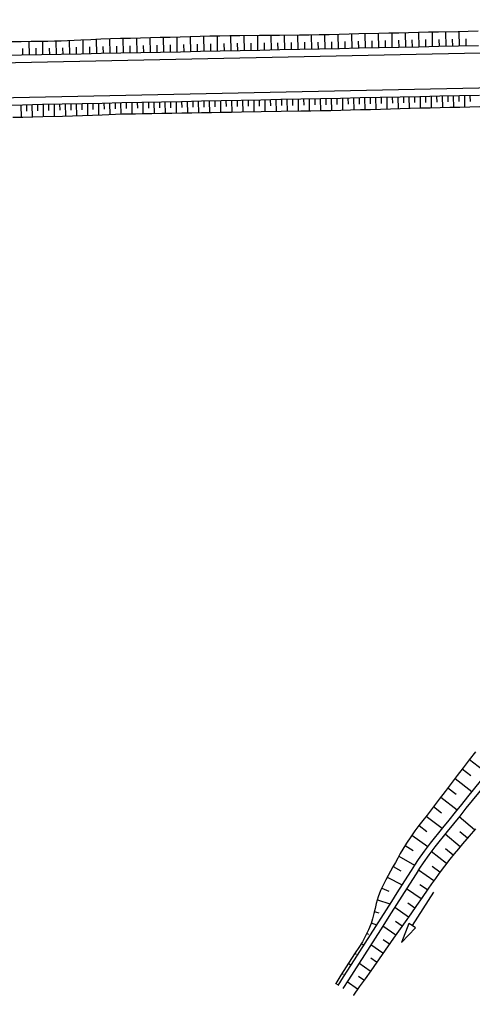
# Model space of a CAD drawing. Extents: x -134 to 1642, y -665 to 1050.
# Tile 19 of 88: x 438 to 484, y 34 to 133. Entities that reach past the tile are written whole.
import ezdxf

# ---------------------------------------------------------------- set-up
doc = ezdxf.new("R2010")
doc.units = 0
doc.header["$LTSCALE"] = 2
doc.header["$MEASUREMENT"] = 0
for name, color, linetype in [('Rinne', 200, 'CONTINUOUS'), ('Wegböschungen', 15, 'CONTINUOUS'), ('Wege', 15, 'CONTINUOUS')]:
    doc.layers.add(name, color=color, linetype=linetype)

msp = doc.modelspace()

# ---------------------------------------------------------------- hatches: boundary and pattern name
at = {"layer": 'Rinne'}
h = msp.add_hatch(dxfattribs=at)
h.set_pattern_fill('ANSI31', color=256, scale=20, style=0)
edge = h.paths.add_edge_path()
edge.add_arc((275.368, -21751.935), 21947.712, 89.378358, 89.4555825, ccw=False)
edge.add_arc((441.164, -6471.327), 6666.204, 89.2382346, 89.378358, ccw=False)
edge.add_arc((-14330.566, -1117453.652), 1117746.729, 89.236362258, 89.238234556, ccw=False)
edge.add_arc((523.427, -3023.766), 3217.854, 89.201464, 89.236359, ccw=False)
edge.add_arc((555.116, -750.211), 944.078, 86.947295, 89.201464, ccw=False)
edge.add_arc((625.86, 576.328), 384.346, 266.94729, 270.48051)
edge.add_arc((580.862, 5941.795), 5750.002, 270.4805116, 270.6623839)
edge.add_arc((762.642, -9781.389), 9974.234, 90.5242944, 90.662384, ccw=False)
edge.add_arc((2442.173, -193318.226), 193518.754, 90.51436533, 90.52429443, ccw=False)
edge.add_arc((253.376, 50487.94), 50297.236, 270.5143659, 270.5338415)
edge.add_arc((717.25, 703), 510.135, 270.53384, 270.62712)
edge.add_arc((-30540.738, 2856402.629), 2856380.831, 270.627124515, 270.628371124)
edge.add_arc((769.636, 1592.381), 1398.889, 270.628371, 270.993107)
edge.add_arc((599.067, 11432.088), 11240.074, 270.9931067, 271.1217788)
edge.add_arc((275.388, -21749.981), 21944.958, 89.378358, 89.4555885, ccw=False)
edge.add_arc((441.152, -6472.293), 6666.37, 89.2382342, 89.378358, ccw=False)
edge.add_arc((-14329.56, -1117377.592), 1117669.861, 89.236362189, 89.238234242, ccw=False)
edge.add_arc((523.399, -3025.408), 3218.696, 89.201476, 89.236361, ccw=False)
edge.add_arc((555.097, -751.146), 944.214, 86.947292, 89.201476, ccw=False)
edge.add_arc((625.852, 575.592), 384.41, 266.94729, 270.48049)
edge.add_arc((580.849, 5941.868), 5750.874, 270.4804911, 270.6623925)
edge.add_arc((762.68, -9785.498), 9977.542, 90.5242933, 90.6623925, ccw=False)
edge.add_arc((2442.714, -193377.718), 193577.449, 90.51436665, 90.5242933, ccw=False)
edge.add_arc((253.389, 50486.674), 50296.77, 270.514367, 270.533841)
edge.add_arc((717.258, 702.216), 510.151, 270.53384, 270.62712)
edge.add_arc((-30543.476, 2856652.631), 2856631.648, 270.627124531, 270.628371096)
edge.add_arc((769.646, 1591.701), 1399.009, 270.628371, 270.993107)
edge.add_arc((599.068, 11431.925), 11240.712, 270.9931067, 271.1217807)
h = msp.add_hatch(dxfattribs=at)
h.set_pattern_fill('ANSI31', color=256, scale=20, style=0)
edge = h.paths.add_edge_path()
edge.add_arc((639.264, -229.862), 468.994, 97.56045, 98.5249, ccw=False)
edge.add_arc((578.784, 225.815), 9.321, 90.71516, 97.56045, ccw=False)
edge.add_arc((667.449, -6877.287), 7112.976, 90.4538576, 90.7151605, ccw=False)
edge.add_arc((644.044, -3922.606), 4158.203, 90.112101, 90.453858, ccw=False)
edge.add_arc((2970.466, -1192978.703), 1193216.576, 90.108965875, 90.112100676, ccw=False)
edge.add_arc((709.221, -3986.094), 4221.816, 90.056265, 90.108966, ccw=False)
edge.add_line((705.075, 235.72), (793.275, 235.805))
edge.add_arc((682.615, 115104.427), 114868.675, 270.05519655, 270.08324691)
edge.add_arc((860.113, -7060.435), 7296.316, 89.9719489, 90.083247, ccw=False)
edge.add_arc((863.682, 229.302), 6.577, 80.49913, 89.97195, ccw=False)
edge.add_arc((850.919, 153.041), 83.9, 77.8496, 80.49913, ccw=False)
edge.add_arc((867.522, 230.16), 5.014, 71.90569, 77.8496, ccw=False)
edge.add_arc((858.933, 203.871), 32.67, 69.57811, 71.90569, ccw=False)
edge.add_arc((639.264, -229.557), 469.492, 97.56045, 98.52874, ccw=False)
edge.add_arc((578.729, 226.534), 9.402, 90.71401, 97.56045, ccw=False)
edge.add_arc((667.895, -6928.254), 7164.745, 90.4538576, 90.714007, ccw=False)
edge.add_arc((644.026, -3915.105), 4151.502, 90.112098, 90.453858, ccw=False)
edge.add_arc((2972.638, -1194119.305), 1194357.98, 90.10896588, 90.112097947, ccw=False)
edge.add_arc((709.216, -3982.003), 4218.525, 90.056265, 90.108966, ccw=False)
edge.add_line((705.074, 236.52), (793.274, 236.605))
edge.add_arc((681.707, 116046.703), 115810.152, 270.05519674, 270.08297763)
edge.add_arc((860.34, -7298.993), 7535.674, 89.97407, 90.0829777, ccw=False)
edge.add_arc((863.748, 229.962), 6.718, 80.49913, 89.97407, ccw=False)
edge.add_arc((850.571, 151.231), 86.544, 77.86199, 80.49913, ccw=False)
edge.add_arc((867.68, 230.779), 5.177, 71.90569, 77.86199, ccw=False)
edge.add_arc((858.871, 203.818), 33.541, 69.5666, 71.90569, ccw=False)

# ---------------------------------------------------------------- linework, layer by layer
at = {"layer": 'Wegböschungen', "linetype": 'Continuous'}
for p, q in [((445.962, 129.378), (445.935, 130.816)), ((447.314, 129.406), (447.287, 130.864)), ((448.667, 129.434), (448.64, 130.904)), ((450.019, 129.462), (449.992, 130.941)), ((451.372, 129.49), (451.344, 130.976)), ((452.724, 129.518), (452.696, 131.011)), ((454.077, 129.547), (454.049, 131.046)), ((455.429, 129.575), (455.401, 131.08)), ((456.781, 129.603), (456.753, 131.116)), ((458.134, 129.631), (458.106, 131.151)), ((459.486, 129.659), (459.458, 131.174)), ((460.839, 129.687), (460.811, 131.188)), ((462.191, 129.716), (462.163, 131.2)), ((463.543, 129.744), (463.516, 131.213)), ((464.896, 129.772), (464.869, 131.226)), ((466.248, 129.8), (466.222, 131.239)), ((467.601, 129.828), (467.574, 131.253)), ((468.953, 129.856), (468.927, 131.278)), ((470.306, 129.885), (470.279, 131.314)), ((471.658, 129.913), (471.631, 131.348)), ((473.01, 129.941), (472.984, 131.381)), ((474.363, 129.969), (474.336, 131.415)), ((475.715, 129.997), (475.688, 131.449)), ((477.068, 130.025), (477.041, 131.483)), ((478.42, 130.053), (478.393, 131.516)), ((479.096, 130.068), (479.083, 130.799)), ((479.772, 130.082), (479.745, 131.545)), ((480.449, 130.096), (480.435, 130.827)), ((481.125, 130.11), (481.098, 131.572)), ((481.801, 130.124), (481.788, 130.855)), ((482.477, 130.138), (482.45, 131.599)), ((483.154, 130.152), (483.14, 130.882)), ((438.524, 129.223), (438.511, 129.903)), ((439.2, 129.237), (439.175, 130.596)), ((439.876, 129.251), (439.864, 129.929)), ((440.552, 129.265), (440.527, 130.615)), ((441.229, 129.279), (441.216, 129.95)), ((441.905, 129.293), (441.88, 130.632)), ((442.581, 129.307), (442.568, 129.98)), ((443.257, 129.321), (443.232, 130.683)), ((443.933, 129.335), (443.921, 130.028)), ((444.61, 129.349), (444.583, 130.756)), ((445.286, 129.363), (445.273, 130.076)), ((446.638, 129.392), (446.625, 130.116)), ((447.991, 129.42), (447.977, 130.152)), ((449.343, 129.448), (449.329, 130.185)), ((450.695, 129.476), (450.682, 130.217)), ((452.048, 129.504), (452.034, 130.249)), ((453.4, 129.532), (453.386, 130.28)), ((454.753, 129.561), (454.739, 130.312)), ((456.105, 129.589), (456.091, 130.343)), ((457.458, 129.617), (457.443, 130.376)), ((458.81, 129.645), (458.796, 130.405)), ((460.162, 129.673), (460.148, 130.427)), ((461.515, 129.701), (461.501, 130.448)), ((462.867, 129.73), (462.854, 130.468)), ((464.22, 129.758), (464.206, 130.489)), ((465.572, 129.786), (465.559, 130.509)), ((466.924, 129.814), (466.911, 130.53)), ((468.277, 129.842), (468.264, 130.553)), ((469.629, 129.87), (469.616, 130.583)), ((470.982, 129.899), (470.968, 130.615)), ((472.334, 129.927), (472.321, 130.646)), ((473.687, 129.955), (473.673, 130.677)), ((475.039, 129.983), (475.026, 130.708)), ((476.391, 130.011), (476.378, 130.739)), ((477.744, 130.039), (477.73, 130.77)), ((468.494, 124.846), (466.495, 124.804)), ((467.901, 124.833), (467.911, 124.223)), ((468.459, 124.845), (468.479, 123.622)), ((470.494, 124.887), (468.494, 124.846)), ((469.017, 124.857), (469.027, 124.245)), ((469.575, 124.868), (469.595, 123.644)), ((470.133, 124.88), (470.143, 124.268)), ((472.493, 124.929), (470.494, 124.887)), ((470.691, 124.891), (470.711, 123.67)), ((471.249, 124.903), (471.259, 124.294)), ((471.807, 124.915), (471.827, 123.701)), ((472.365, 124.926), (472.375, 124.322)), ((474.493, 124.971), (472.493, 124.929)), ((472.923, 124.938), (472.943, 123.735)), ((473.482, 124.95), (473.491, 124.35)), ((474.04, 124.961), (474.059, 123.767)), ((476.492, 125.012), (474.493, 124.971)), ((474.598, 124.973), (474.607, 124.378)), ((475.156, 124.984), (475.175, 123.799)), ((475.714, 124.996), (475.723, 124.405)), ((476.272, 125.008), (476.291, 123.831)), ((478.492, 125.054), (476.492, 125.012)), ((476.83, 125.019), (476.839, 124.433)), ((477.388, 125.031), (477.407, 123.864)), ((477.946, 125.043), (477.955, 124.461)), ((480.492, 125.096), (478.492, 125.054)), ((478.504, 125.054), (478.523, 123.895)), ((479.062, 125.066), (479.072, 124.487)), ((479.62, 125.077), (479.639, 123.919)), ((480.178, 125.089), (480.188, 124.51)), ((482.491, 125.137), (480.492, 125.096)), ((480.736, 125.101), (480.755, 123.942)), ((481.294, 125.112), (481.304, 124.533)), ((481.852, 125.124), (481.871, 123.967)), ((482.411, 125.136), (482.42, 124.558)), ((484.491, 125.179), (482.491, 125.137)), ((482.969, 125.147), (482.987, 123.993)), ((483.527, 125.159), (483.536, 124.582)), ((438.501, 124.221), (436.501, 124.179)), ((438.323, 124.217), (438.343, 122.972)), ((440.5, 124.263), (438.501, 124.221)), ((438.881, 124.229), (438.891, 123.608)), ((439.439, 124.241), (439.459, 123.001)), ((439.998, 124.252), (440.008, 123.634)), ((442.5, 124.304), (440.5, 124.263)), ((440.556, 124.264), (440.576, 123.03)), ((441.114, 124.275), (441.124, 123.66)), ((441.672, 124.287), (441.692, 123.059)), ((442.23, 124.299), (442.24, 123.686)), ((444.499, 124.346), (442.5, 124.304)), ((442.788, 124.31), (442.808, 123.089)), ((443.346, 124.322), (443.356, 123.713)), ((443.904, 124.334), (443.924, 123.118)), ((444.462, 124.345), (444.472, 123.739)), ((446.499, 124.388), (444.499, 124.346)), ((445.02, 124.357), (445.04, 123.149)), ((445.578, 124.368), (445.588, 123.768)), ((446.136, 124.38), (446.156, 123.187)), ((448.499, 124.429), (446.499, 124.388)), ((446.694, 124.392), (446.704, 123.801)), ((447.252, 124.403), (447.271, 123.236)), ((447.81, 124.415), (447.82, 123.839)), ((448.369, 124.427), (448.387, 123.284)), ((450.498, 124.471), (448.499, 124.429)), ((448.927, 124.438), (448.936, 123.869)), ((449.485, 124.45), (449.503, 123.31)), ((450.043, 124.461), (450.052, 123.889)), ((452.498, 124.513), (450.498, 124.471)), ((450.601, 124.473), (450.619, 123.324)), ((451.159, 124.485), (451.168, 123.909)), ((451.717, 124.496), (451.736, 123.343)), ((452.275, 124.508), (452.284, 123.93)), ((454.497, 124.554), (452.498, 124.513)), ((452.833, 124.52), (452.852, 123.363)), ((453.391, 124.531), (453.4, 123.952)), ((453.949, 124.543), (453.968, 123.382)), ((456.497, 124.596), (454.497, 124.554)), ((454.507, 124.554), (454.517, 123.973)), ((455.065, 124.566), (455.084, 123.401)), ((455.623, 124.578), (455.633, 123.994)), ((456.181, 124.589), (456.2, 123.419)), ((458.496, 124.637), (456.497, 124.596)), ((456.74, 124.601), (456.749, 124.015)), ((457.298, 124.613), (457.317, 123.438)), ((457.856, 124.624), (457.865, 124.036)), ((458.414, 124.636), (458.433, 123.458)), ((460.496, 124.679), (458.496, 124.637)), ((458.972, 124.647), (458.981, 124.057)), ((459.53, 124.659), (459.549, 123.477)), ((460.088, 124.671), (460.097, 124.078)), ((462.496, 124.721), (460.496, 124.679)), ((460.646, 124.682), (460.665, 123.495)), ((461.204, 124.694), (461.214, 124.099)), ((461.762, 124.706), (461.781, 123.513)), ((462.32, 124.717), (462.33, 124.12)), ((464.495, 124.762), (462.496, 124.721)), ((462.878, 124.729), (462.898, 123.531)), ((463.436, 124.74), (463.446, 124.14)), ((463.994, 124.752), (464.014, 123.549)), ((466.495, 124.804), (464.495, 124.762)), ((464.552, 124.764), (464.562, 124.161)), ((465.111, 124.775), (465.13, 123.568)), ((465.669, 124.787), (465.678, 124.182)), ((466.227, 124.798), (466.246, 123.586)), ((466.785, 124.81), (466.795, 124.203)), ((467.343, 124.822), (467.362, 123.604)), ((477.516, 123.867), (476.517, 123.837)), ((478.516, 123.894), (477.516, 123.867)), ((479.516, 123.917), (478.516, 123.894)), ((480.516, 123.937), (479.516, 123.917)), ((481.515, 123.959), (480.516, 123.937)), ((482.515, 123.982), (481.515, 123.959)), ((484.515, 124.028), (482.515, 123.982)), ((438.527, 122.977), (437.527, 122.949)), ((439.526, 123.003), (438.527, 122.977)), ((440.526, 123.029), (439.526, 123.003)), ((442.525, 123.081), (440.526, 123.029)), ((443.525, 123.107), (442.525, 123.081)), ((444.525, 123.134), (443.525, 123.107)), ((445.524, 123.164), (444.525, 123.134)), ((446.524, 123.202), (445.524, 123.164)), ((447.19, 123.233), (446.524, 123.202)), ((447.856, 123.263), (447.19, 123.233)), ((448.522, 123.289), (447.856, 123.263)), ((449.189, 123.305), (448.522, 123.289)), ((449.855, 123.315), (449.189, 123.305)), ((450.522, 123.323), (449.855, 123.315)), ((451.522, 123.339), (450.522, 123.323)), ((452.522, 123.357), (451.522, 123.339)), ((453.522, 123.375), (452.522, 123.357)), ((454.521, 123.391), (453.522, 123.375)), ((455.521, 123.408), (454.521, 123.391)), ((456.521, 123.424), (455.521, 123.408)), ((457.521, 123.442), (456.521, 123.424)), ((458.521, 123.459), (457.521, 123.442)), ((459.521, 123.476), (458.521, 123.459)), ((460.521, 123.492), (459.521, 123.476)), ((462.52, 123.525), (460.521, 123.492)), ((464.52, 123.558), (462.52, 123.525)), ((466.52, 123.59), (464.52, 123.558)), ((467.52, 123.606), (466.52, 123.59)), ((468.52, 123.623), (467.52, 123.606)), ((469.519, 123.642), (468.52, 123.623)), ((470.519, 123.665), (469.519, 123.642)), ((471.519, 123.692), (470.519, 123.665)), ((472.518, 123.722), (471.519, 123.692)), ((473.518, 123.751), (472.518, 123.722)), ((474.518, 123.78), (473.518, 123.751)), ((475.517, 123.808), (474.518, 123.78)), ((476.517, 123.837), (475.517, 123.808)), ((483.486, 58.358), (485.23, 57.015)), ((482.761, 57.412), (483.622, 56.75)), ((481.313, 55.52), (482.149, 54.876)), ((482.037, 56.466), (483.733, 55.16)), ((480.589, 54.574), (482.237, 53.305)), ((479.866, 53.627), (480.678, 53.002)), ((479.138, 52.679), (480.743, 51.453)), ((483.988, 51.289), (482.431, 52.59)), ((478.403, 51.725), (479.201, 51.132)), ((477.679, 50.739), (479.28, 49.626)), ((482.551, 49.591), (481.037, 50.865)), ((483.271, 50.437), (482.504, 51.082)), ((476.996, 49.712), (477.799, 49.206)), ((476.381, 48.651), (477.956, 47.739)), ((481.161, 47.909), (479.632, 49.097)), ((481.84, 48.753), (481.085, 49.374)), ((475.804, 47.592), (476.565, 47.167)), ((480.512, 47.042), (479.739, 47.608)), ((479.878, 46.149), (478.346, 47.235)), ((475.202, 46.529), (476.702, 45.761)), ((479.245, 45.241), (478.498, 45.766)), ((474.646, 45.416), (475.365, 45.108)), ((478.607, 44.332), (477.154, 45.354)), ((474.21, 44.234), (475.464, 43.828)), ((477.969, 43.423), (477.261, 43.921)), ((473.902, 43.056), (474.353, 42.924)), ((477.331, 42.514), (475.954, 43.482)), ((473.598, 41.928), (474.13, 41.742)), ((476.693, 41.605), (476.024, 42.075)), ((473.157, 40.868), (473.316, 40.792)), ((476.055, 40.696), (474.757, 41.608)), ((472.585, 39.846), (472.827, 39.703)), ((474.778, 38.878), (473.56, 39.735)), ((475.416, 39.787), (474.787, 40.23)), ((471.939, 38.852), (472.061, 38.773)), ((471.283, 37.858), (471.541, 37.691)), ((473.502, 37.06), (472.362, 37.862)), ((474.14, 37.969), (473.551, 38.384)), ((470.646, 36.849), (470.773, 36.769)), ((470.025, 35.83), (470.259, 35.687)), ((472.226, 35.243), (471.165, 35.989)), ((472.864, 36.151), (472.314, 36.538))]:
    msp.add_line(p, q, dxfattribs=at)
for points in [[(484.356, 131.636), (482.357, 131.597), (480.357, 131.558), (479.357, 131.537), (478.357, 131.516), (477.358, 131.491), (476.358, 131.466), (475.358, 131.441), (474.359, 131.416), (472.359, 131.366), (471.36, 131.341), (470.36, 131.316), (469.36, 131.289), (468.36, 131.266), (467.361, 131.251), (466.361, 131.24), (464.361, 131.221), (462.361, 131.202), (460.36, 131.183), (459.36, 131.173), (458.361, 131.157), (457.361, 131.133), (456.361, 131.105), (455.362, 131.079), (454.362, 131.054), (453.362, 131.028), (452.363, 131.002), (450.363, 130.951), (449.363, 130.924), (448.364, 130.896), (447.364, 130.866), (446.365, 130.832), (445.365, 130.793), (444.366, 130.745), (443.7, 130.709), (443.034, 130.673), (442.368, 130.646), (441.701, 130.629), (441.035, 130.62), (440.368, 130.613), (439.368, 130.599), (438.368, 130.582), (437.368, 130.567)], [(484.387, 130.178), (482.387, 130.136), (480.387, 130.094), (478.388, 130.053), (476.388, 130.011), (474.389, 129.97), (472.389, 129.928), (470.39, 129.886), (468.39, 129.845), (466.391, 129.803), (464.391, 129.761), (462.391, 129.72), (460.392, 129.678), (458.392, 129.636), (456.393, 129.595), (454.393, 129.553), (452.394, 129.511), (450.394, 129.47), (448.394, 129.428), (446.395, 129.387), (444.395, 129.345), (442.396, 129.303), (440.396, 129.262), (438.397, 129.22), (436.397, 129.178)], [(484.072, 59.125), (483.465, 58.33), (482.856, 57.536), (482.248, 56.742), (481.64, 55.947), (481.032, 55.153), (480.424, 54.359), (479.817, 53.564), (479.208, 52.77), (478.8, 52.243), (478.395, 51.714), (477.995, 51.179), (477.565, 50.577), (477.154, 49.962), (476.766, 49.333), (476.514, 48.892), (476.27, 48.447), (476.028, 48.001), (475.784, 47.556), (475.536, 47.119), (475.288, 46.684), (475.047, 46.244), (474.82, 45.798), (474.543, 45.175), (474.306, 44.534), (474.107, 43.88), (473.977, 43.37), (473.855, 42.858), (473.725, 42.35), (473.571, 41.849), (473.326, 41.225), (473.03, 40.619), (472.699, 40.033), (472.345, 39.467), (471.978, 38.91), (471.608, 38.356), (471.065, 37.517), (470.535, 36.669), (470.015, 35.814), (469.999, 35.787)], [(484.549, 56.171), (483.293, 54.614), (482.665, 53.836), (482.037, 53.058), (481.41, 52.279), (480.781, 51.501), (480.36, 50.984), (479.94, 50.467), (479.526, 49.944), (478.913, 49.136), (478.329, 48.306), (477.962, 47.749), (477.604, 47.185), (477.249, 46.619), (476.712, 45.776), (476.171, 44.934), (475.632, 44.092), (475.094, 43.249), (474.017, 41.564), (472.939, 39.879), (471.862, 38.194), (470.785, 36.509), (470.23, 35.64)], [(485.016, 55.794), (483.76, 54.237), (483.132, 53.459), (482.504, 52.681), (481.877, 51.902), (481.248, 51.124), (480.827, 50.608), (480.407, 50.09), (479.993, 49.568), (479.398, 48.782), (478.831, 47.977), (478.465, 47.421), (478.108, 46.859), (477.754, 46.296), (477.217, 45.452), (476.677, 44.611), (476.138, 43.769), (475.6, 42.926), (474.522, 41.241), (473.445, 39.556), (472.368, 37.871), (471.29, 36.186), (470.735, 35.317)], [(484.086, 51.405), (483.442, 50.64), (482.795, 49.876), (482.361, 49.37), (481.93, 48.861), (481.506, 48.347), (480.958, 47.644), (480.429, 46.928), (480.048, 46.391), (479.67, 45.852), (479.294, 45.311), (478.72, 44.492), (478.144, 43.673), (477.569, 42.854), (476.994, 42.034), (475.844, 40.396), (474.694, 38.757), (473.543, 37.119), (472.969, 36.3), (472.393, 35.48), (471.818, 34.662), (471.8, 34.636)], [(479.854, 45.025), (477.705, 41.651), (477.368, 41.866), (476.631, 39.964), (478.042, 41.436), (477.705, 41.651)]]:
    msp.add_lwpolyline(points, dxfattribs=at)
at = {"layer": 'Wege', "linetype": 'Continuous'}
msp.add_line((526.613, 126.806), (294.167, 121.965), dxfattribs=at)
msp.add_lwpolyline([(684.381, 119.181), (594.602, 118.869), (592.182, 118.901), (589.764, 119.012), (587.351, 119.203), (584.945, 119.474), (582.55, 119.825), (580.168, 120.254), (577.801, 120.762), (577.631, 120.801), (545.653, 128.297), (543.232, 128.823), (540.795, 129.271), (538.345, 129.64), (535.884, 129.93), (533.415, 130.14), (530.941, 130.271), (528.463, 130.321), (526.54, 130.305), (286.096, 125.298)], dxfattribs=at)

doc.saveas('drawing.dxf')
